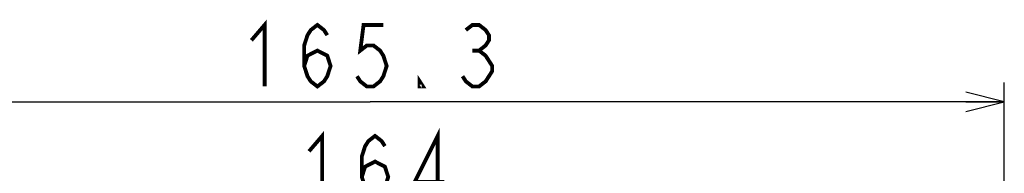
# Model space of a CAD drawing. Extents: x 28 to 410, y 33 to 287.
# Tile 37 of 41: x 356.42 to 407.75, y 202.41 to 210.39. Entities that reach past the tile are written whole.
import ezdxf

# ---------------------------------------------------------------- set-up
doc = ezdxf.new("R2010")
doc.units = 0
doc.header["$LTSCALE"] = 23.1
doc.layers.get('0').update_dxf_attribs({"linetype": 'CONTINUOUS'})
doc.layers.add('ALL_DIM', color=7, linetype='CONTINUOUS')
doc.dimstyles.get("Standard").update_dxf_attribs({"dimtxt": 2.5, "dimasz": 2.5, "dimexe": 1.25, "dimexo": 0.625, "dimtad": 1, "dimcen": 2.5, "dimazin": 3, "dimtfac": 1, "dimtmove": 0, "dimatfit": 3})

# ---------------------------------------------------------------- blocks, each defined once
blk = doc.blocks.new('_OPEN')
at = {"color": 0, "linetype": 'BYBLOCK'}
for p, q in [((0, 0), (-1, 0.25)), ((-1, -0.25), (0, 0)), ((-1, 0), (0, 0))]:
    blk.add_line(p, q, dxfattribs=at)
blk = doc.blocks.new('*D49')
at = {"layer": 'ALL_DIM', "color": 2, "linetype": 'CONTINUOUS'}
for p, q in [((341.634, 175.069), (341.634, 207.123)), ((407.754, 118.253), (407.754, 207.123)), ((341.634, 206.123), (374.694, 206.123)), ((407.754, 206.123), (374.694, 206.123))]:
    blk.add_line(p, q, dxfattribs=at)
at = {"layer": 'ALL_DIM', "color": 2, "linetype": 'CONTINUOUS', "xscale": 2, "yscale": 2, "zscale": 2, "rotation": 180}
blk.add_blockref('_OPEN', (341.634, 206.123), dxfattribs=at)
at = {"layer": 'ALL_DIM', "color": 2, "linetype": 'CONTINUOUS', "xscale": 2, "yscale": 2, "zscale": 2}
blk.add_blockref('_OPEN', (407.754, 206.123), dxfattribs=at)

msp = doc.modelspace()

# ---------------------------------------------------------------- linework, layer by layer
at = {"layer": 'ALL_DIM', "color": 2, "linetype": 'CONTINUOUS', "const_width": 0.2}
for points in [[(368.502, 209.323), (369.19, 210.123), (369.19, 206.923)], [(371.254, 207.989), (371.426, 208.523), (371.942, 208.789), (372.458, 208.523), (372.63, 207.989), (372.458, 207.456), (372.286, 207.189), (371.942, 206.923), (371.598, 207.189), (371.426, 207.456), (371.254, 207.989), (371.254, 209.056), (371.426, 209.589), (371.598, 209.856), (371.942, 210.123), (372.286, 209.856), (372.458, 209.589)], [(375.382, 210.123), (374.35, 210.123), (374.178, 208.789), (374.522, 209.056), (374.866, 209.056), (375.21, 208.789), (375.382, 208.523), (375.554, 207.989), (375.382, 207.456), (375.21, 207.189), (374.866, 206.923), (374.522, 206.923), (374.178, 207.189), (374.006, 207.456)], [(379.682, 209.856), (380.026, 210.123), (380.37, 210.123), (380.714, 209.856), (380.886, 209.589), (380.886, 209.323), (380.714, 209.056), (380.37, 208.789), (380.714, 208.523), (380.886, 208.256), (381.058, 207.989), (381.058, 207.723), (380.886, 207.456), (380.714, 207.189), (380.37, 206.923), (380.026, 206.923), (379.682, 207.189), (379.51, 207.456)], [(380.026, 208.789), (380.37, 208.789)], [(377.446, 206.923), (377.274, 206.923), (377.274, 207.189), (377.446, 206.923)], [(371.507, 203.553), (372.195, 204.353), (372.195, 201.153)], [(374.259, 202.22), (374.431, 202.753), (374.947, 203.02), (375.463, 202.753), (375.635, 202.22), (375.463, 201.687), (375.291, 201.42), (374.947, 201.153), (374.603, 201.42), (374.431, 201.687), (374.259, 202.22), (374.259, 203.287), (374.431, 203.82), (374.603, 204.087), (374.947, 204.353), (375.291, 204.087), (375.463, 203.82)], [(378.215, 201.153), (378.215, 204.353), (377.011, 201.953), (378.559, 201.953)]]:
    msp.add_lwpolyline(points, dxfattribs=at)

# ---------------------------------------------------------------- dimensions: what is measured, and where the dimension line sits
at = {"layer": 'ALL_DIM', "color": 2, "linetype": 'CONTINUOUS'}
dim = msp.add_linear_dim(base=(407.754, 206.123), p1=(341.634, 175.069), p2=(407.754, 118.253), dimstyle='Standard', dxfattribs=at)
dim.commit()
dim.dimension.update_dxf_attribs({"geometry": '*D49', "text_midpoint": (367.814, 206.923), "dimtype": 128})

doc.saveas('drawing.dxf')
